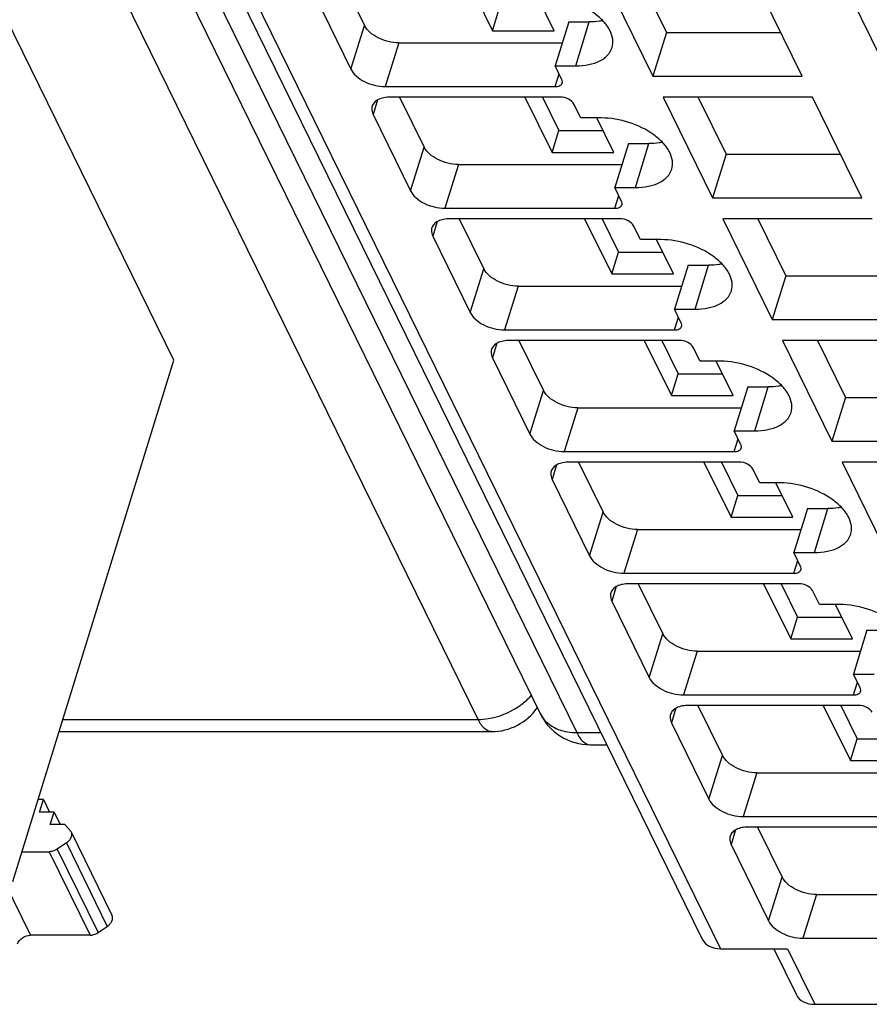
# Model space of a CAD drawing. Header units: millimetres. Extents: x 0 to 594, y 0 to 420.
# Tile 57 of 236: x 285 to 295, y 28 to 40. Entities that reach past the tile are written whole.
import ezdxf

# ---------------------------------------------------------------- set-up
doc = ezdxf.new("R2010")
doc.units = ezdxf.units.MM
doc.header["$LTSCALE"] = 32.67
doc.layers.get('0').update_dxf_attribs({"linetype": 'CONTINUOUS'})

msp = doc.modelspace()

# ---------------------------------------------------------------- linework, layer by layer
at = {"color": 9, "linetype": 'CONTINUOUS'}
for p, q in [((290.81209, 31.74675), (272.96423, 68.11686)), ((274.14137, 67.95995), (291.98923, 31.58985)), ((301.1524, 28.35094), (286.26636, 58.68551)), ((279.46887, 58.02246), (293.70416, 29.01399)), ((291.97741, 39.53992), (292.13878, 40.06214)), ((289.29596, 39.49848), (289.45734, 40.0207)), ((289.86604, 39.81349), (289.70467, 39.29128)), ((291.731, 39.29128), (291.77845, 39.44483)), ((289.61369, 39.13242), (289.56033, 38.95975)), ((290.00773, 38.04806), (290.16911, 38.57027)), ((292.68917, 38.0895), (292.85055, 38.61172)), ((290.57781, 38.36307), (290.41643, 37.84085)), ((292.44276, 37.84085), (292.49022, 37.99441)), ((290.32546, 37.682), (290.2721, 37.50933)), ((290.71949, 36.59763), (290.88087, 37.11985)), ((293.40094, 36.63907), (293.56231, 37.16129)), ((291.28957, 36.91265), (291.12819, 36.39043)), ((293.15453, 36.39043), (293.20198, 36.54399)), ((291.03722, 36.23157), (290.98386, 36.0589)), ((294.1127, 35.18865), (294.27408, 35.71087)), ((291.43126, 35.14721), (291.59264, 35.66943)), ((292.00134, 35.46222), (291.83996, 34.94001)), ((293.86629, 34.94001), (293.91375, 35.09356)), ((291.74899, 34.78115), (291.69563, 34.60848)), ((292.14302, 33.69679), (292.3044, 34.219)), ((294.82446, 33.73823), (294.98584, 34.26045)), ((292.7131, 34.0118), (292.55172, 33.48958)), ((294.57806, 33.48958), (294.62551, 33.64314)), ((292.46075, 33.33073), (292.40739, 33.15806)), ((292.85479, 32.24636), (293.01616, 32.76858)), ((293.42486, 32.56138), (293.26349, 32.03916)), ((295.28982, 32.03916), (295.33727, 32.19272)), ((293.17251, 31.8803), (293.11916, 31.70763)), ((285.85695, 31.74675), (290.81209, 31.74675)), ((291.98923, 31.58985), (292.27763, 31.58985)), ((293.56655, 30.79594), (293.72793, 31.31816)), ((294.13663, 31.11095), (293.97525, 30.58874)), ((293.88428, 30.42988), (293.83092, 30.25721)), ((285.69484, 30.16968), (286.18291, 29.17511)), ((285.79113, 30.20027), (286.2792, 29.2057)), ((285.90076, 30.2741), (286.38883, 29.27953)), ((285.15824, 29.81703), (285.47325, 29.17511)), ((294.27832, 29.34552), (294.43969, 29.86774)), ((294.84839, 29.66053), (294.68702, 29.13831)), ((294.50241, 29.01399), (294.82779, 28.35094))]:
    msp.add_line(p, q, dxfattribs=at)
at = {"color": 7, "linetype": 'CONTINUOUS'}
for p, q in [((273.70426, 68.18848), (291.55212, 31.81837)), ((287.18102, 36.03143), (274.36926, 62.13905)), ((279.25031, 58.13672), (293.4856, 29.12825)), ((289.16453, 40.61738), (289.45734, 40.0207)), ((290.65991, 40.61738), (290.98322, 39.95854)), ((292.30833, 40.61738), (292.89807, 39.4156)), ((292.72597, 40.61738), (293.05945, 39.93782)), ((294.67879, 39.4156), (294.08904, 40.61738)), ((288.84857, 40.41017), (289.29596, 39.49848)), ((291.72007, 39.95854), (291.51878, 40.36873)), ((290.98322, 39.95854), (291.06391, 40.21965)), ((291.89317, 40.06214), (291.73179, 39.53992)), ((291.89317, 40.06214), (292.13878, 40.06214)), ((290.98322, 39.95854), (291.72007, 39.95854)), ((293.05945, 39.93782), (292.89807, 39.4156)), ((293.05945, 39.93782), (294.42252, 39.93782)), ((289.86604, 39.81349), (291.81633, 39.81349)), ((291.73179, 39.53992), (291.97741, 39.53992)), ((291.81314, 39.37416), (291.73179, 39.53992)), ((292.89807, 39.4156), (294.67879, 39.4156)), ((289.70467, 39.29128), (291.731, 39.29128)), ((291.79201, 39.16695), (289.76567, 39.16695)), ((289.8763, 39.16695), (290.16911, 38.57027)), ((291.37168, 39.16695), (291.69499, 38.50811)), ((291.5805, 39.16695), (291.77568, 38.76922)), ((294.80081, 39.16695), (293.02009, 39.16695)), ((293.02009, 39.16695), (293.60984, 37.96518)), ((293.43575, 39.17099), (293.77121, 38.48739)), ((295.39055, 37.96518), (294.80081, 39.16695)), ((292.03683, 38.91831), (291.95549, 39.08407)), ((289.56033, 38.95975), (290.00773, 38.04806)), ((292.28245, 38.91831), (292.03683, 38.91831)), ((292.43184, 38.50811), (292.23054, 38.91831)), ((291.69499, 38.50811), (291.77568, 38.76922)), ((291.77568, 38.76922), (292.3037, 38.76922)), ((291.69499, 38.50811), (292.43184, 38.50811)), ((292.60493, 38.61172), (292.44356, 38.0895)), ((292.60493, 38.61172), (292.85055, 38.61172)), ((293.77121, 38.48739), (293.60984, 37.96518)), ((293.77121, 38.48739), (295.13429, 38.48739)), ((290.57781, 38.36307), (292.5281, 38.36307)), ((292.44356, 38.0895), (292.68917, 38.0895)), ((292.5249, 37.92373), (292.44356, 38.0895)), ((293.60984, 37.96518), (295.39055, 37.96518)), ((290.41643, 37.84085), (292.44276, 37.84085)), ((292.50377, 37.71653), (290.47744, 37.71653)), ((290.58806, 37.71653), (290.88087, 37.11985)), ((292.08344, 37.71653), (292.40675, 37.05769)), ((292.29226, 37.71653), (292.48744, 37.3188)), ((295.51257, 37.71653), (293.73185, 37.71653)), ((293.73185, 37.71653), (294.3216, 36.51475)), ((294.1495, 37.71653), (294.48298, 37.03697)), ((292.7486, 37.46789), (292.66725, 37.63365)), ((290.2721, 37.50933), (290.71949, 36.59763)), ((292.99421, 37.46789), (292.7486, 37.46789)), ((293.1436, 37.05769), (292.94231, 37.46789)), ((292.40675, 37.05769), (292.48744, 37.3188)), ((292.48744, 37.3188), (293.01547, 37.3188)), ((293.3167, 37.16129), (293.15532, 36.63907)), ((293.3167, 37.16129), (293.56231, 37.16129)), ((292.40675, 37.05769), (293.1436, 37.05769)), ((294.48298, 37.03697), (294.3216, 36.51475)), ((294.48298, 37.03697), (295.84605, 37.03697)), ((291.28957, 36.91265), (293.23986, 36.91265)), ((293.15532, 36.63907), (293.40094, 36.63907)), ((293.23666, 36.47331), (293.15532, 36.63907)), ((294.3216, 36.51475), (296.10232, 36.51475)), ((291.12819, 36.39043), (293.15453, 36.39043)), ((293.21554, 36.26611), (291.1892, 36.26611)), ((291.29983, 36.26611), (291.59264, 35.66943)), ((292.79521, 36.26611), (293.11852, 35.60727)), ((293.00403, 36.26611), (293.19921, 35.86838)), ((293.46036, 36.01746), (293.37902, 36.18323)), ((296.22434, 36.26611), (294.44362, 36.26611)), ((294.44362, 36.26611), (295.03337, 35.06433)), ((294.86126, 36.26611), (295.19474, 35.58655)), ((290.98386, 36.0589), (291.43126, 35.14721)), ((285.26063, 29.81703), (287.18102, 36.03143)), ((293.70598, 36.01746), (293.46036, 36.01746)), ((293.85537, 35.60727), (293.65407, 36.01746)), ((293.11852, 35.60727), (293.19921, 35.86838)), ((293.19921, 35.86838), (293.72723, 35.86838)), ((294.02846, 35.71087), (293.86708, 35.18865)), ((294.02846, 35.71087), (294.27408, 35.71087)), ((293.11852, 35.60727), (293.85537, 35.60727)), ((295.19474, 35.58655), (295.03337, 35.06433)), ((295.19474, 35.58655), (296.55782, 35.58655)), ((292.00134, 35.46222), (293.95162, 35.46222)), ((293.86708, 35.18865), (294.1127, 35.18865)), ((293.94843, 35.02289), (293.86708, 35.18865)), ((295.03337, 35.06433), (296.81408, 35.06433)), ((291.83996, 34.94001), (293.86629, 34.94001)), ((293.9273, 34.81568), (291.90097, 34.81568)), ((292.01159, 34.81568), (292.3044, 34.219)), ((293.50697, 34.81568), (293.83028, 34.15684)), ((293.71579, 34.81568), (293.91097, 34.41795)), ((296.9361, 34.81568), (295.15538, 34.81568)), ((295.15538, 34.81568), (295.74513, 33.61391)), ((294.17213, 34.56704), (294.09078, 34.7328)), ((291.69563, 34.60848), (292.14302, 33.69679)), ((294.41774, 34.56704), (294.17213, 34.56704)), ((294.56713, 34.15684), (294.36584, 34.56704)), ((293.83028, 34.15684), (293.91097, 34.41795)), ((293.91097, 34.41795), (294.439, 34.41795)), ((294.74023, 34.26045), (294.57885, 33.73823)), ((294.74023, 34.26045), (294.98584, 34.26045)), ((293.83028, 34.15684), (294.56713, 34.15684)), ((292.7131, 34.0118), (294.66339, 34.0118)), ((294.57885, 33.73823), (294.82446, 33.73823)), ((294.66019, 33.57246), (294.57885, 33.73823)), ((292.55172, 33.48958), (294.57806, 33.48958)), ((294.63907, 33.36526), (292.61273, 33.36526)), ((292.72336, 33.36526), (293.01616, 32.76858)), ((294.21873, 33.36526), (294.54205, 32.70642)), ((294.42756, 33.36526), (294.62274, 32.96753)), ((294.88389, 33.11662), (294.80255, 33.28238)), ((292.40739, 33.15806), (292.85479, 32.24636)), ((295.12951, 33.11662), (294.88389, 33.11662)), ((295.2789, 32.70642), (295.0776, 33.11662)), ((294.54205, 32.70642), (294.62274, 32.96753)), ((294.62274, 32.96753), (295.15076, 32.96753)), ((295.45199, 32.81002), (295.29061, 32.2878)), ((295.45199, 32.81002), (295.69761, 32.81002)), ((294.54205, 32.70642), (295.2789, 32.70642)), ((293.42486, 32.56138), (295.37515, 32.56138)), ((295.29061, 32.2878), (295.53623, 32.2878)), ((295.37196, 32.12204), (295.29061, 32.2878)), ((293.26349, 32.03916), (295.28982, 32.03916)), ((295.35083, 31.91484), (293.3245, 31.91484)), ((293.43512, 31.91484), (293.72793, 31.31816)), ((294.9305, 31.91484), (295.25381, 31.256)), ((295.13932, 31.91484), (295.3345, 31.51711)), ((293.11916, 31.70763), (293.56655, 30.79594)), ((285.81232, 31.6023), (290.97347, 31.6023)), ((295.25381, 31.256), (295.3345, 31.51711)), ((295.3345, 31.51711), (295.86253, 31.51711)), ((292.1506, 31.4454), (292.34851, 31.4454)), ((295.25381, 31.256), (295.99066, 31.256)), ((294.13663, 31.11095), (296.08692, 31.11095)), ((285.62635, 30.79104), (285.56162, 30.79104)), ((285.56517, 30.80253), (285.57081, 30.79104)), ((285.58071, 30.64334), (285.62635, 30.79104)), ((285.62635, 30.79104), (285.69883, 30.64334)), ((285.75438, 30.64334), (285.58071, 30.64334)), ((285.70874, 30.49565), (285.75438, 30.64334)), ((285.75438, 30.64334), (285.82685, 30.49565)), ((293.97525, 30.58874), (296.00159, 30.58874)), ((285.8824, 30.49565), (285.70874, 30.49565)), ((285.8824, 30.49565), (285.94641, 30.42181)), ((285.95644, 30.40669), (286.44451, 29.41212)), ((296.06259, 30.46442), (294.03626, 30.46442)), ((294.14688, 30.46442), (294.43969, 29.86774)), ((285.3696, 30.16968), (285.69484, 30.16968)), ((285.90076, 30.2741), (285.79113, 30.20027)), ((293.83092, 30.25721), (294.27832, 29.34552)), ((294.84839, 29.66053), (296.79868, 29.66053)), ((286.2792, 29.2057), (286.38883, 29.27953)), ((286.18291, 29.17511), (285.47325, 29.17511)), ((294.68702, 29.13831), (296.71335, 29.13831)), ((293.70416, 29.01399), (294.50241, 29.01399)), ((294.33992, 29.01399), (294.60923, 28.4652)), ((294.82779, 28.35094), (301.1524, 28.35094))]:
    msp.add_line(p, q, dxfattribs=at)
for centre, radius, start, end in [((290.97347, 32.26897), 0.66667, 269.996931, 324.941579), ((292.1506, 32.11206), 0.66667, 206.035698, 270.002925), ((285.89285, 30.37539), 0.07087, 26.208935, 40.916258)]:
    msp.add_arc(centre, radius, start, end, dxfattribs=at)
for points, knots in [([(292.41097, 39.7575), (292.4208, 39.78933), (292.42536, 39.86243), (292.38591, 39.97153), (292.30763, 40.07676), (292.15288, 40.21013), (291.90439, 40.32958), (291.68208, 40.36873), (291.57068, 40.36873)], [0, 0, 0, 0, 0.08651326, 0.18324425, 0.2955517, 0.42361951, 0.71069026, 1, 1, 1, 1]), ([(292.29922, 40.078), (292.28662, 40.07533), (292.23366, 40.06577), (292.1797, 40.06214), (292.13878, 40.06214)], [0, 0, 0, 0, 0.23947121, 1, 1, 1, 1]), ([(289.86604, 39.81349), (289.7813, 39.81349), (289.6546, 39.84606), (289.52121, 39.9327), (289.47215, 39.99052), (289.45734, 40.0207)], [0, 0, 0, 0, 0.53501664, 0.78777233, 1, 1, 1, 1]), ([(291.97741, 39.53992), (292.02959, 39.53992), (292.12788, 39.54822), (292.25997, 39.58971), (292.36062, 39.65869), (292.40072, 39.72431), (292.41097, 39.7575)], [0, 0, 0, 0, 0.30376172, 0.57000494, 0.79777765, 1, 1, 1, 1]), ([(289.29596, 39.49848), (289.31077, 39.4683), (289.35983, 39.41048), (289.49322, 39.32384), (289.61993, 39.29128), (289.70467, 39.29128)], [0, 0, 0, 0, 0.21222789, 0.46498369, 1, 1, 1, 1]), ([(291.731, 39.29128), (291.75046, 39.29128), (291.78523, 39.29525), (291.81344, 39.32098), (291.81772, 39.33479)], [0, 0, 0, 0, 0.57363204, 1, 1, 1, 1]), ([(291.81772, 39.33479), (291.82059, 39.34408), (291.81981, 39.35851), (291.81475, 39.37088), (291.81314, 39.37416)], [0, 0, 0, 0, 0.72677454, 1, 1, 1, 1]), ([(289.76567, 39.16695), (289.73958, 39.16695), (289.69044, 39.1628), (289.62439, 39.14206), (289.57407, 39.10756), (289.55401, 39.07476), (289.54888, 39.05817)], [0, 0, 0, 0, 0.30375974, 0.56999726, 0.79778841, 1, 1, 1, 1]), ([(291.95549, 39.08407), (291.94267, 39.1102), (291.88838, 39.15117), (291.8259, 39.16695), (291.79201, 39.16695)], [0, 0, 0, 0, 0.46198205, 1, 1, 1, 1]), ([(289.54888, 39.05817), (289.54655, 39.05062), (289.54009, 39.01748), (289.54905, 38.98275), (289.56033, 38.95975)], [0, 0, 0, 0, 0.23564532, 1, 1, 1, 1]), ([(293.12274, 38.30708), (293.13257, 38.33891), (293.13712, 38.41201), (293.09767, 38.5211), (293.01939, 38.62633), (292.86464, 38.75971), (292.61615, 38.87915), (292.39384, 38.91831), (292.28245, 38.91831)], [0, 0, 0, 0, 0.08651326, 0.18324425, 0.2955517, 0.42361951, 0.71069026, 1, 1, 1, 1]), ([(293.01098, 38.62758), (292.99838, 38.62491), (292.94542, 38.61535), (292.89146, 38.61172), (292.85055, 38.61172)], [0, 0, 0, 0, 0.23947121, 1, 1, 1, 1]), ([(290.57781, 38.36307), (290.49307, 38.36307), (290.36636, 38.39564), (290.23297, 38.48228), (290.18392, 38.5401), (290.16911, 38.57027)], [0, 0, 0, 0, 0.53501664, 0.78777233, 1, 1, 1, 1]), ([(292.68917, 38.0895), (292.74135, 38.0895), (292.83965, 38.09779), (292.97173, 38.13929), (293.07239, 38.20827), (293.11249, 38.27389), (293.12274, 38.30708)], [0, 0, 0, 0, 0.30376172, 0.57000494, 0.79777765, 1, 1, 1, 1]), ([(290.00773, 38.04806), (290.02254, 38.01788), (290.0716, 37.96006), (290.20498, 37.87342), (290.33169, 37.84085), (290.41643, 37.84085)], [0, 0, 0, 0, 0.21222789, 0.46498369, 1, 1, 1, 1]), ([(292.52948, 37.88437), (292.53236, 37.89366), (292.53157, 37.90809), (292.52651, 37.92045), (292.5249, 37.92373)], [0, 0, 0, 0, 0.72677454, 1, 1, 1, 1]), ([(292.44276, 37.84085), (292.46222, 37.84085), (292.497, 37.84483), (292.5252, 37.87055), (292.52948, 37.88437)], [0, 0, 0, 0, 0.57363204, 1, 1, 1, 1]), ([(290.47744, 37.71653), (290.45135, 37.71653), (290.4022, 37.71238), (290.33616, 37.69164), (290.28584, 37.65714), (290.26578, 37.62434), (290.26065, 37.60774)], [0, 0, 0, 0, 0.30375974, 0.56999726, 0.79778841, 1, 1, 1, 1]), ([(292.66725, 37.63365), (292.65443, 37.65978), (292.60014, 37.70074), (292.53767, 37.71653), (292.50377, 37.71653)], [0, 0, 0, 0, 0.46198205, 1, 1, 1, 1]), ([(290.26065, 37.60774), (290.25832, 37.6002), (290.25185, 37.56705), (290.26081, 37.53232), (290.2721, 37.50933)], [0, 0, 0, 0, 0.23564532, 1, 1, 1, 1]), ([(293.8345, 36.85665), (293.84433, 36.88848), (293.84889, 36.96159), (293.80944, 37.07068), (293.73116, 37.17591), (293.5764, 37.30929), (293.32791, 37.42873), (293.10561, 37.46789), (292.99421, 37.46789)], [0, 0, 0, 0, 0.08651326, 0.18324425, 0.2955517, 0.42361951, 0.71069026, 1, 1, 1, 1]), ([(291.28957, 36.91265), (291.20483, 36.91265), (291.07813, 36.94522), (290.94474, 37.03186), (290.89568, 37.08967), (290.88087, 37.11985)], [0, 0, 0, 0, 0.53501664, 0.78777233, 1, 1, 1, 1]), ([(293.72275, 37.17716), (293.71014, 37.17449), (293.65719, 37.16493), (293.60323, 37.16129), (293.56231, 37.16129)], [0, 0, 0, 0, 0.23947121, 1, 1, 1, 1]), ([(293.40094, 36.63907), (293.45312, 36.63907), (293.55141, 36.64737), (293.68349, 36.68886), (293.78415, 36.75784), (293.82425, 36.82346), (293.8345, 36.85665)], [0, 0, 0, 0, 0.30376172, 0.57000494, 0.79777765, 1, 1, 1, 1]), ([(290.71949, 36.59763), (290.7343, 36.56746), (290.78336, 36.50964), (290.91675, 36.423), (291.04345, 36.39043), (291.12819, 36.39043)], [0, 0, 0, 0, 0.21222789, 0.46498369, 1, 1, 1, 1]), ([(293.15453, 36.39043), (293.17399, 36.39043), (293.20876, 36.3944), (293.23697, 36.42013), (293.24124, 36.43395)], [0, 0, 0, 0, 0.57363204, 1, 1, 1, 1]), ([(293.24124, 36.43395), (293.24412, 36.44324), (293.24334, 36.45767), (293.23828, 36.47003), (293.23666, 36.47331)], [0, 0, 0, 0, 0.72677454, 1, 1, 1, 1]), ([(290.97241, 36.15732), (290.97008, 36.14978), (290.96361, 36.11663), (290.97258, 36.0819), (290.98386, 36.0589)], [0, 0, 0, 0, 0.23564532, 1, 1, 1, 1]), ([(291.1892, 36.26611), (291.16311, 36.26611), (291.11397, 36.26196), (291.04792, 36.24122), (290.9976, 36.20672), (290.97754, 36.17391), (290.97241, 36.15732)], [0, 0, 0, 0, 0.30375974, 0.56999726, 0.79778841, 1, 1, 1, 1]), ([(293.37902, 36.18323), (293.36619, 36.20936), (293.3119, 36.25032), (293.24943, 36.26611), (293.21554, 36.26611)], [0, 0, 0, 0, 0.46198205, 1, 1, 1, 1]), ([(294.54627, 35.40623), (294.5561, 35.43806), (294.56065, 35.51116), (294.5212, 35.62026), (294.44292, 35.72549), (294.28817, 35.85886), (294.03968, 35.97831), (293.81737, 36.01746), (293.70598, 36.01746)], [0, 0, 0, 0, 0.08651326, 0.18324425, 0.2955517, 0.42361951, 0.71069026, 1, 1, 1, 1]), ([(294.43451, 35.72673), (294.42191, 35.72406), (294.36895, 35.7145), (294.31499, 35.71087), (294.27408, 35.71087)], [0, 0, 0, 0, 0.23947121, 1, 1, 1, 1]), ([(292.00134, 35.46222), (291.9166, 35.46222), (291.78989, 35.49479), (291.6565, 35.58143), (291.60744, 35.63925), (291.59264, 35.66943)], [0, 0, 0, 0, 0.53501664, 0.78777233, 1, 1, 1, 1]), ([(294.1127, 35.18865), (294.16488, 35.18865), (294.26318, 35.19695), (294.39526, 35.23844), (294.49592, 35.30742), (294.53602, 35.37304), (294.54627, 35.40623)], [0, 0, 0, 0, 0.30376172, 0.57000494, 0.79777765, 1, 1, 1, 1]), ([(291.43126, 35.14721), (291.44607, 35.11703), (291.49513, 35.05921), (291.62851, 34.97257), (291.75522, 34.94001), (291.83996, 34.94001)], [0, 0, 0, 0, 0.21222789, 0.46498369, 1, 1, 1, 1]), ([(293.86629, 34.94001), (293.88575, 34.94001), (293.92052, 34.94398), (293.94873, 34.96971), (293.95301, 34.98352)], [0, 0, 0, 0, 0.57363204, 1, 1, 1, 1]), ([(293.95301, 34.98352), (293.95589, 34.99281), (293.9551, 35.00724), (293.95004, 35.01961), (293.94843, 35.02289)], [0, 0, 0, 0, 0.72677454, 1, 1, 1, 1]), ([(291.90097, 34.81568), (291.87488, 34.81568), (291.82573, 34.81153), (291.75969, 34.79079), (291.70937, 34.75629), (291.6893, 34.72349), (291.68418, 34.7069)], [0, 0, 0, 0, 0.30375974, 0.56999726, 0.79778841, 1, 1, 1, 1]), ([(294.09078, 34.7328), (294.07796, 34.75893), (294.02367, 34.7999), (293.9612, 34.81568), (293.9273, 34.81568)], [0, 0, 0, 0, 0.46198205, 1, 1, 1, 1]), ([(291.68418, 34.7069), (291.68184, 34.69935), (291.67538, 34.66621), (291.68434, 34.63148), (291.69563, 34.60848)], [0, 0, 0, 0, 0.23564532, 1, 1, 1, 1]), ([(295.25803, 33.95581), (295.26786, 33.98764), (295.27242, 34.06074), (295.23297, 34.16983), (295.15469, 34.27506), (294.99993, 34.40844), (294.75144, 34.52788), (294.52914, 34.56704), (294.41774, 34.56704)], [0, 0, 0, 0, 0.08651326, 0.18324425, 0.2955517, 0.42361951, 0.71069026, 1, 1, 1, 1]), ([(292.7131, 34.0118), (292.62836, 34.0118), (292.50165, 34.04437), (292.36827, 34.13101), (292.31921, 34.18883), (292.3044, 34.219)], [0, 0, 0, 0, 0.53501664, 0.78777233, 1, 1, 1, 1]), ([(295.14628, 34.27631), (295.13367, 34.27364), (295.08071, 34.26408), (295.02675, 34.26045), (294.98584, 34.26045)], [0, 0, 0, 0, 0.23947121, 1, 1, 1, 1]), ([(294.82446, 33.73823), (294.87665, 33.73823), (294.97494, 33.74652), (295.10702, 33.78802), (295.20768, 33.857), (295.24778, 33.92262), (295.25803, 33.95581)], [0, 0, 0, 0, 0.30376172, 0.57000494, 0.79777765, 1, 1, 1, 1]), ([(292.14302, 33.69679), (292.15783, 33.66661), (292.20689, 33.60879), (292.34028, 33.52215), (292.46698, 33.48958), (292.55172, 33.48958)], [0, 0, 0, 0, 0.21222789, 0.46498369, 1, 1, 1, 1]), ([(294.66477, 33.5331), (294.66765, 33.54239), (294.66686, 33.55682), (294.6618, 33.56918), (294.66019, 33.57246)], [0, 0, 0, 0, 0.72677454, 1, 1, 1, 1]), ([(294.57806, 33.48958), (294.59752, 33.48958), (294.63229, 33.49356), (294.66049, 33.51928), (294.66477, 33.5331)], [0, 0, 0, 0, 0.57363204, 1, 1, 1, 1]), ([(292.61273, 33.36526), (292.58664, 33.36526), (292.53749, 33.36111), (292.47145, 33.34037), (292.42113, 33.30587), (292.40107, 33.27307), (292.39594, 33.25647)], [0, 0, 0, 0, 0.30375974, 0.56999726, 0.79778841, 1, 1, 1, 1]), ([(294.80255, 33.28238), (294.78972, 33.30851), (294.73543, 33.34947), (294.67296, 33.36526), (294.63907, 33.36526)], [0, 0, 0, 0, 0.46198205, 1, 1, 1, 1]), ([(292.39594, 33.25647), (292.39361, 33.24893), (292.38714, 33.21578), (292.39611, 33.18105), (292.40739, 33.15806)], [0, 0, 0, 0, 0.23564532, 1, 1, 1, 1]), ([(295.9698, 32.50539), (295.97963, 32.53721), (295.98418, 32.61032), (295.94473, 32.71941), (295.86645, 32.82464), (295.7117, 32.95802), (295.46321, 33.07746), (295.2409, 33.11662), (295.12951, 33.11662)], [0, 0, 0, 0, 0.08651326, 0.18324425, 0.2955517, 0.42361951, 0.71069026, 1, 1, 1, 1]), ([(293.42486, 32.56138), (293.34012, 32.56138), (293.21342, 32.59395), (293.08003, 32.68059), (293.03097, 32.7384), (293.01616, 32.76858)], [0, 0, 0, 0, 0.53501664, 0.78777233, 1, 1, 1, 1]), ([(292.85479, 32.24636), (292.8696, 32.21619), (292.91865, 32.15837), (293.05204, 32.07173), (293.17875, 32.03916), (293.26349, 32.03916)], [0, 0, 0, 0, 0.21222789, 0.46498369, 1, 1, 1, 1]), ([(295.28982, 32.03916), (295.30928, 32.03916), (295.34405, 32.04313), (295.37226, 32.06886), (295.37654, 32.08268)], [0, 0, 0, 0, 0.57363204, 1, 1, 1, 1]), ([(295.37654, 32.08268), (295.37941, 32.09197), (295.37863, 32.1064), (295.37357, 32.11876), (295.37196, 32.12204)], [0, 0, 0, 0, 0.72677454, 1, 1, 1, 1]), ([(293.3245, 31.91484), (293.29841, 31.91484), (293.24926, 31.91069), (293.18321, 31.88995), (293.13289, 31.85545), (293.11283, 31.82264), (293.1077, 31.80605)], [0, 0, 0, 0, 0.30375974, 0.56999726, 0.79778841, 1, 1, 1, 1]), ([(295.51431, 31.83196), (295.50149, 31.85809), (295.4472, 31.89905), (295.38473, 31.91484), (295.35083, 31.91484)], [0, 0, 0, 0, 0.46198205, 1, 1, 1, 1]), ([(293.1077, 31.80605), (293.10537, 31.79851), (293.09891, 31.76536), (293.10787, 31.73063), (293.11916, 31.70763)], [0, 0, 0, 0, 0.23564532, 1, 1, 1, 1]), ([(294.13663, 31.11095), (294.05189, 31.11095), (293.92518, 31.14352), (293.7918, 31.23016), (293.74274, 31.28798), (293.72793, 31.31816)], [0, 0, 0, 0, 0.53501664, 0.78777233, 1, 1, 1, 1]), ([(293.56655, 30.79594), (293.58136, 30.76576), (293.63042, 30.70795), (293.76381, 30.62131), (293.89051, 30.58874), (293.97525, 30.58874)], [0, 0, 0, 0, 0.21222789, 0.46498369, 1, 1, 1, 1]), ([(285.95643, 30.40669), (285.96136, 30.39665), (285.96638, 30.37275), (285.95743, 30.33586), (285.93486, 30.30128), (285.91305, 30.28238), (285.90076, 30.2741)], [0, 0, 0, 0, 0.21560681, 0.45103674, 0.71423043, 1, 1, 1, 1]), ([(294.03626, 30.46442), (294.01017, 30.46442), (293.96102, 30.46027), (293.89498, 30.43952), (293.84466, 30.40502), (293.8246, 30.37222), (293.81947, 30.35563)], [0, 0, 0, 0, 0.30375974, 0.56999726, 0.79778841, 1, 1, 1, 1]), ([(293.81947, 30.35563), (293.81714, 30.34808), (293.81067, 30.31494), (293.81964, 30.28021), (293.83092, 30.25721)], [0, 0, 0, 0, 0.23564532, 1, 1, 1, 1]), ([(285.79113, 30.20027), (285.78392, 30.19542), (285.75448, 30.17852), (285.72009, 30.16968), (285.69484, 30.16968)], [0, 0, 0, 0, 0.25611636, 1, 1, 1, 1]), ([(294.84839, 29.66053), (294.76365, 29.66053), (294.63695, 29.6931), (294.50356, 29.77974), (294.4545, 29.83756), (294.43969, 29.86774)], [0, 0, 0, 0, 0.53501664, 0.78777233, 1, 1, 1, 1]), ([(286.38883, 29.27953), (286.40112, 29.28781), (286.42293, 29.3067), (286.44549, 29.34129), (286.45445, 29.37818), (286.44943, 29.40208), (286.4445, 29.41212)], [0, 0, 0, 0, 0.2857698, 0.54896357, 0.78439344, 1, 1, 1, 1]), ([(294.27832, 29.34552), (294.29312, 29.31534), (294.34218, 29.25752), (294.47557, 29.17088), (294.60228, 29.13831), (294.68702, 29.13831)], [0, 0, 0, 0, 0.21222789, 0.46498369, 1, 1, 1, 1]), ([(285.31817, 29.07066), (285.32746, 29.10072), (285.3742, 29.15365), (285.43957, 29.17511), (285.47325, 29.17511)], [0, 0, 0, 0, 0.48302105, 1, 1, 1, 1]), ([(286.18291, 29.17511), (286.19113, 29.17511), (286.22504, 29.17799), (286.25785, 29.19132), (286.2792, 29.2057)], [0, 0, 0, 0, 0.24203984, 1, 1, 1, 1]), ([(293.4856, 29.12825), (293.50307, 29.09266), (293.57038, 29.02947), (293.65828, 29.01399), (293.70416, 29.01399)], [0, 0, 0, 0, 0.46359768, 1, 1, 1, 1]), ([(294.60923, 28.4652), (294.6267, 28.42961), (294.69401, 28.36642), (294.78191, 28.35094), (294.82779, 28.35094)], [0, 0, 0, 0, 0.46359768, 1, 1, 1, 1])]:
    msp.add_open_spline(points, degree=3, knots=knots, dxfattribs=at)
at = {"color": 9, "linetype": 'CONTINUOUS'}
for points, knots in [([(291.29115, 31.89809), (291.30569, 31.90781), (291.36169, 31.9477), (291.41309, 31.99416), (291.44755, 32.03213)], [0, 0, 0, 0, 0.25428027, 1, 1, 1, 1]), ([(290.81209, 31.74675), (290.85295, 31.74675), (291.0216, 31.76101), (291.18479, 31.82695), (291.29115, 31.89809)], [0, 0, 0, 0, 0.24201682, 1, 1, 1, 1]), ([(290.97343, 31.60232), (290.94238, 31.60234), (290.89211, 31.6291), (290.84473, 31.68688), (290.8226, 31.72532), (290.81209, 31.74675)], [0, 0, 0, 0, 0.41378567, 0.68203168, 1, 1, 1, 1]), ([(291.60511, 31.73959), (291.64885, 31.69032), (291.77226, 31.611), (291.9146, 31.58985), (291.98923, 31.58985)], [0, 0, 0, 0, 0.46886126, 1, 1, 1, 1]), ([(291.98923, 31.58985), (291.99974, 31.56842), (292.02187, 31.52997), (292.06926, 31.47218), (292.11954, 31.44543), (292.1506, 31.44542)], [0, 0, 0, 0, 0.31798061, 0.58622624, 1, 1, 1, 1])]:
    msp.add_open_spline(points, degree=3, knots=knots, dxfattribs=at)
msp.add_open_spline([(291.55213, 31.81838), (291.56609, 31.78997), (291.58411, 31.76326), (291.60511, 31.73959)], degree=3, dxfattribs=at)

doc.saveas('drawing.dxf')
